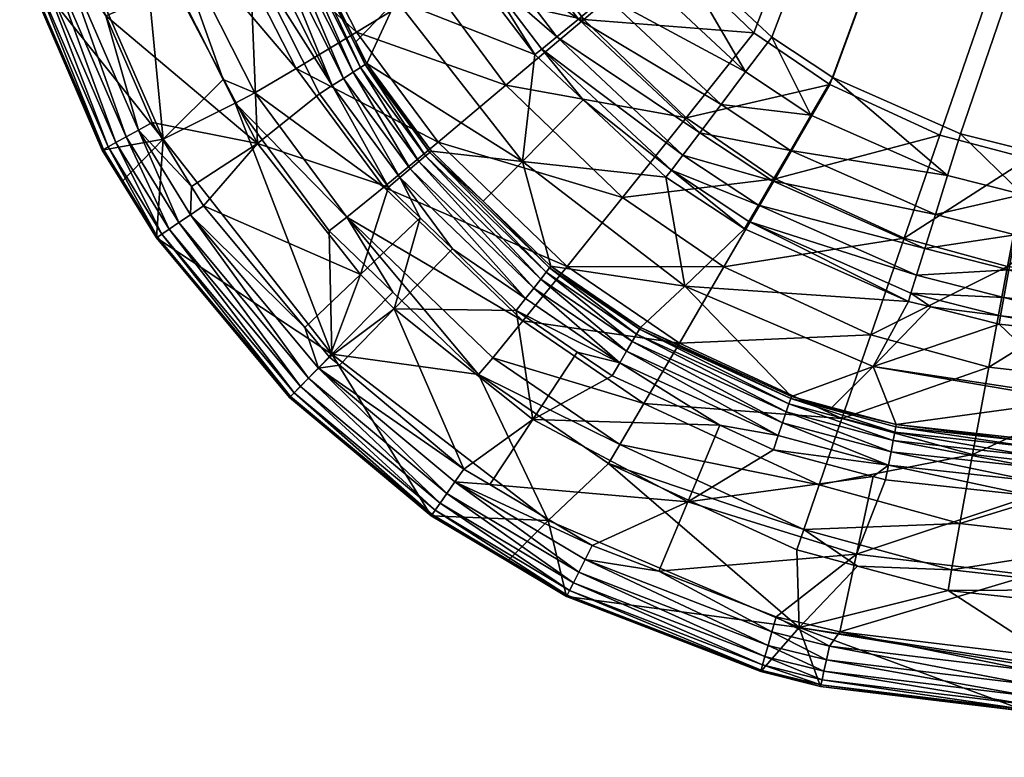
# Model space of a CAD drawing. Extents: x -0.111 to 0.111, y -0.13 to 0.
# Tile 4 of 256: x -0.11 to -0.099, y -0.094 to -0.086. Entities that reach past the tile are written whole.
import ezdxf

# ---------------------------------------------------------------- set-up
doc = ezdxf.new("R2010")
doc.units = 0
doc.layers.add('mesh', color=7, linetype='CONTINUOUS')

msp = doc.modelspace()

# ---------------------------------------------------------------- meshes
at = {"layer": 'mesh'}
mesh = msp.add_polyface(dxfattribs=at)
corners = [(-0.076741, -0.023174, -0.314154), (-0.098851, -0.087414, -0.312476), (-0.077597, -0.022927, -0.314152), (-0.104961, -0.059935, -0.313088), (-0.079197, -0.022155, -0.314153), (-0.079925, -0.021638, -0.314156), (-0.104974, -0.039093, -0.313549), (-0.081179, -0.02038, -0.314169), (-0.081696, -0.01965, -0.314178), (-0.104552, -0.018253, -0.313967), (-0.082463, -0.018048, -0.314201), (-0.082707, -0.01719, -0.314214), (-0.082901, -0.015444, -0.314245), (-0.104955, -0.034666, -0.316642), (-0.082657, -0.017259, -0.317214), (-0.10444, -0.013847, -0.31705), (-0.082414, -0.0181, -0.317201), (-0.081645, -0.019693, -0.317178), (-0.081137, -0.020406, -0.317169), (-0.105036, -0.055483, -0.316191), (-0.079884, -0.021655, -0.317157), (-0.104683, -0.076297, -0.315697), (-0.079168, -0.022161, -0.317153), (-0.104548, -0.080855, -0.315583), (-0.077573, -0.022925, -0.317153), (-0.082507, -0.017146, -0.314244), (-0.082269, -0.017981, -0.31423), (-0.107778, -0.018873, -0.281523), (-0.107124, -0.012937, -0.296856), (-0.107667, -0.03549, -0.296856), (-0.106875, -0.0355, -0.311744), (-0.106524, -0.018157, -0.312092), (-0.106947, -0.039034, -0.311673), (-0.106854, -0.039045, -0.312162), (-0.104898, -0.013774, -0.313984), (-0.105045, -0.018237, -0.3139), (-0.105506, -0.018219, -0.313713), (-0.106432, -0.018169, -0.312581), (-0.106644, -0.039057, -0.312614), (-0.106222, -0.018184, -0.313032), (-0.106329, -0.039068, -0.312999), (-0.105907, -0.018201, -0.313417), (-0.105928, -0.039078, -0.313295), (-0.105467, -0.039087, -0.313482), (-0.104405, -0.013793, -0.314051), (-0.105673, -0.013801, -0.316882), (-0.106188, -0.034645, -0.316473), (-0.106825, -0.013751, -0.316414), (-0.107341, -0.034619, -0.316005), (-0.107826, -0.013703, -0.315676)]
mesh.append_faces([[corners[k] for k in face] for face in [(0, 1, 2, 2), (3, 4, 2, 2), (3, 5, 4, 4), (6, 7, 5, 5), (6, 8, 7, 7), (9, 8, 6, 6), (9, 10, 8, 8), (9, 11, 10, 10), (12, 11, 9, 9), (13, 14, 15, 15), (13, 16, 14, 14), (13, 17, 16, 16), (13, 18, 17, 17), (19, 18, 13, 13), (19, 20, 18, 18), (21, 22, 20, 20), (23, 24, 22, 22), (25, 10, 11, 11), (26, 10, 25, 25), (27, 28, 29, 29), (30, 28, 31, 31), (30, 29, 28, 28), (32, 29, 30, 30), (33, 32, 30, 30), (34, 35, 36, 36), (31, 37, 30, 30), (37, 33, 30, 30), (37, 38, 33, 33), (39, 38, 37, 37), (39, 40, 38, 38), (41, 40, 39, 39), (41, 42, 40, 40), (36, 42, 41, 41), (36, 43, 42, 42), (35, 43, 36, 36), (35, 9, 43, 43), (44, 9, 35, 35), (9, 6, 43, 43), (45, 13, 15, 15), (45, 46, 13, 13), (47, 46, 45, 45), (47, 48, 46, 46), (49, 48, 47, 47)]])
mesh = msp.add_polyface(dxfattribs=at)
corners = [(-0.077597, -0.022927, -0.314152), (-0.09963, -0.087219, -0.312472), (-0.101041, -0.086598, -0.312473), (-0.098851, -0.087414, -0.312476), (-0.076741, -0.023174, -0.314154), (-0.097701, -0.087537, -0.312485), (-0.074975, -0.023373, -0.314165), (-0.066278, -0.088151, -0.312755), (-0.104513, -0.080778, -0.312584), (-0.104961, -0.059935, -0.313088), (-0.104294, -0.082309, -0.312547), (-0.104046, -0.083081, -0.31253), (-0.103334, -0.084449, -0.312503), (-0.102841, -0.085099, -0.312492), (-0.101716, -0.086152, -0.312477), (-0.104974, -0.039093, -0.313549), (-0.079925, -0.021638, -0.314156), (-0.077573, -0.022925, -0.317153), (-0.10408, -0.083158, -0.315529), (-0.103481, -0.084354, -0.315505), (-0.102876, -0.085177, -0.315491), (-0.104683, -0.076297, -0.315697), (-0.079884, -0.021655, -0.317157), (-0.105036, -0.055483, -0.316191), (-0.104548, -0.080855, -0.315583), (-0.079168, -0.022161, -0.317153), (-0.104377, -0.082186, -0.315551), (-0.101075, -0.086676, -0.315472), (-0.09986, -0.087233, -0.315471), (-0.101914, -0.086104, -0.315477), (-0.07673, -0.023165, -0.317155), (-0.066236, -0.088231, -0.315755), (-0.075, -0.023357, -0.317166), (-0.097733, -0.087616, -0.315484), (-0.098884, -0.087493, -0.315475), (-0.068599, -0.023356, -0.317217), (-0.105006, -0.080792, -0.312516), (-0.074184, -0.080753, 0.195535), (-0.071616, -0.078835, 0.190086), (-0.072765, -0.079871, 0.193113), (-0.075084, -0.081263, 0.196757), (-0.070382, -0.07912, 0.185763), (-0.067921, -0.077301, 0.183027), (-0.072649, -0.079538, 0.189171), (-0.07224, -0.079037, 0.189614), (-0.06756, -0.076823, 0.183532), (-0.07208, -0.078948, 0.189749), (-0.071153, -0.078869, 0.19036), (-0.069775, -0.078013, 0.188008), (-0.067796, -0.077064, 0.183228), (-0.072508, -0.079292, 0.18935), (-0.07592, -0.081627, 0.196281), (-0.072384, -0.079152, 0.18948), (-0.067419, -0.076743, 0.183691), (-0.071909, -0.078885, 0.189881), (-0.072582, -0.08035, 0.188753), (-0.070396, -0.079241, 0.185705), (-0.072642, -0.079863, 0.189063), (-0.067687, -0.07693, 0.183377), (-0.067009, -0.076656, 0.184099)]
mesh.append_faces([[corners[k] for k in face] for face in [(0, 1, 2, 2), (0, 3, 1, 1), (4, 5, 3, 3), (6, 7, 5, 5), (0, 8, 9, 9), (0, 10, 8, 8), (0, 11, 10, 10), (12, 11, 0, 0), (0, 13, 12, 12), (0, 14, 13, 13), (2, 14, 0, 0), (15, 16, 9, 9), (17, 18, 19, 19), (20, 17, 19, 19), (21, 22, 23, 23), (24, 25, 21, 21), (26, 17, 24, 24), (26, 18, 17, 17), (17, 27, 28, 28), (17, 29, 27, 27), (20, 29, 17, 17), (30, 31, 32, 32), (30, 33, 31, 31), (17, 34, 33, 33), (28, 34, 17, 17), (31, 35, 32, 32), (36, 9, 8, 8), (37, 38, 39, 39), (37, 40, 38, 38), (41, 42, 43, 43), (44, 45, 46, 46), (38, 47, 39, 39), (38, 48, 47, 47), (43, 49, 50, 50), (42, 49, 43, 43), (44, 51, 52, 52), (46, 53, 54, 54), (41, 55, 56, 56), (41, 57, 55, 55), (43, 57, 41, 41), (50, 58, 52, 52), (49, 58, 50, 50), (54, 59, 38, 38)]])
mesh = msp.add_polyface(dxfattribs=at)
corners = [(-0.104499, -0.083254, -0.31246), (-0.104294, -0.082309, -0.312547), (-0.104046, -0.083081, -0.31253), (-0.104766, -0.08243, -0.312478), (-0.105209, -0.08254, -0.312292), (-0.103735, -0.084717, -0.312432), (-0.103334, -0.084449, -0.312503), (-0.104924, -0.083415, -0.312274), (-0.103208, -0.085411, -0.31242), (-0.102841, -0.085099, -0.312492), (-0.104111, -0.084965, -0.312246), (-0.105294, -0.083551, -0.311984), (-0.10444, -0.08518, -0.311957), (-0.105588, -0.083657, -0.311605), (-0.104513, -0.080778, -0.312584), (-0.105006, -0.080792, -0.312516), (-0.103481, -0.084354, -0.315505), (-0.104504, -0.084993, -0.315328), (-0.102876, -0.085177, -0.315491), (-0.105214, -0.083592, -0.315354), (-0.10408, -0.083158, -0.315529), (-0.104377, -0.082186, -0.315551), (-0.105569, -0.082452, -0.315378), (-0.104548, -0.080855, -0.315583), (-0.105781, -0.08089, -0.315413), (-0.076055, -0.081775, 0.196172), (-0.078291, -0.084417, 0.203429), (-0.078452, -0.08468, 0.203299), (-0.077234, -0.084878, 0.206868), (-0.077271, -0.083846, 0.203853), (-0.076919, -0.083811, 0.203938), (-0.078141, -0.086526, 0.211216), (-0.077985, -0.084127, 0.203599), (-0.075764, -0.081503, 0.19639), (-0.077802, -0.084018, 0.203678), (-0.076898, -0.083741, 0.203745), (-0.0756, -0.082312, 0.199819), (-0.075589, -0.081405, 0.196498), (-0.077606, -0.083933, 0.20375), (-0.078149, -0.08426, 0.203516), (-0.079037, -0.086993, 0.211023), (-0.075403, -0.081331, 0.196601), (-0.076209, -0.082029, 0.196017), (-0.077548, -0.08406, 0.19933), (-0.078427, -0.085, 0.20319), (-0.0776, -0.084178, 0.199269), (-0.078315, -0.085396, 0.202615), (-0.076187, -0.082352, 0.195912), (-0.077461, -0.083942, 0.198621), (-0.07592, -0.081627, 0.196281), (-0.075084, -0.081263, 0.196757)]
mesh.append_faces([[corners[k] for k in face] for face in [(0, 1, 2, 2), (0, 3, 1, 1), (4, 3, 0, 0), (5, 2, 6, 6), (5, 0, 2, 2), (7, 0, 5, 5), (7, 4, 0, 0), (8, 6, 9, 9), (8, 5, 6, 6), (10, 5, 8, 8), (10, 7, 5, 5), (11, 7, 10, 10), (12, 11, 10, 10), (13, 11, 12, 12), (14, 3, 15, 15), (14, 1, 3, 3), (16, 17, 18, 18), (16, 19, 17, 17), (20, 19, 16, 16), (21, 22, 20, 20), (23, 24, 21, 21), (25, 26, 27, 27), (28, 29, 30, 30), (28, 31, 29, 29), (32, 33, 34, 34), (29, 35, 30, 30), (29, 36, 35, 35), (34, 37, 38, 38), (33, 37, 34, 34), (32, 39, 33, 33), (32, 40, 39, 39), (37, 41, 38, 38), (27, 42, 25, 25), (27, 43, 42, 42), (44, 43, 27, 27), (44, 45, 43, 43), (46, 45, 44, 44), (43, 47, 42, 42), (43, 48, 47, 47), (45, 48, 43, 43), (26, 49, 39, 39), (25, 49, 26, 26), (38, 50, 29, 29)]])
mesh = msp.add_polyface(dxfattribs=at)
corners = [(-0.105947, -0.08781, -0.28076), (-0.10657, -0.086688, -0.280817), (-0.105821, -0.087703, -0.280818), (-0.106709, -0.086777, -0.280759), (-0.105492, -0.087425, -0.281345), (-0.105474, -0.08741, -0.281519), (-0.1049, -0.087963, -0.281519), (-0.106186, -0.086444, -0.281519), (-0.106206, -0.086456, -0.281345), (-0.106306, -0.086205, -0.281519), (-0.107032, -0.084815, -0.281346), (-0.10701, -0.084807, -0.28152), (-0.107477, -0.085252, -0.280759), (-0.105539, -0.087464, -0.281181), (-0.106257, -0.086489, -0.28118), (-0.107089, -0.084837, -0.281181), (-0.105611, -0.087526, -0.281033), (-0.106338, -0.08654, -0.281033), (-0.107178, -0.08487, -0.281033), (-0.105707, -0.087607, -0.28091), (-0.106444, -0.086608, -0.28091), (-0.107295, -0.084915, -0.28091), (-0.105861, -0.085744, -0.297671), (-0.105188, -0.085081, -0.310669), (-0.104966, -0.085509, -0.310665), (-0.104467, -0.087524, -0.297687), (-0.104332, -0.086344, -0.310656), (-0.10488, -0.08546, -0.311143), (-0.105997, -0.087808, -0.313189), (-0.107423, -0.086766, -0.312102), (-0.106406, -0.08814, -0.312093), (-0.106967, -0.0865, -0.313202), (-0.105399, -0.087313, -0.314126), (-0.106301, -0.086099, -0.314141), (-0.107202, -0.084335, -0.314162), (-0.107937, -0.084599, -0.313217), (-0.10465, -0.086683, -0.314848), (-0.105463, -0.085587, -0.314864), (-0.103791, -0.085957, -0.315312), (-0.107394, -0.087325, -0.280658)]
mesh.append_faces([[corners[k] for k in face] for face in [(0, 1, 2, 2), (3, 1, 0, 0), (4, 5, 6, 6), (4, 7, 5, 5), (8, 7, 4, 4), (8, 9, 7, 7), (10, 9, 8, 8), (10, 11, 9, 9), (12, 1, 3, 3), (13, 8, 4, 4), (14, 8, 13, 13), (14, 10, 8, 8), (15, 10, 14, 14), (16, 14, 13, 13), (17, 14, 16, 16), (17, 15, 14, 14), (18, 15, 17, 17), (19, 17, 16, 16), (20, 17, 19, 19), (20, 18, 17, 17), (21, 18, 20, 20), (2, 20, 19, 19), (1, 20, 2, 2), (1, 21, 20, 20), (22, 23, 24, 24), (25, 7, 22, 22), (25, 5, 7, 7), (6, 5, 25, 25), (22, 9, 11, 11), (7, 9, 22, 22), (26, 22, 24, 24), (26, 25, 22, 22), (24, 27, 26, 26), (24, 23, 27, 27), (28, 29, 30, 30), (31, 29, 28, 28), (32, 31, 28, 28), (33, 31, 32, 32), (34, 35, 33, 33), (36, 33, 32, 32), (37, 33, 36, 36), (37, 34, 33, 33), (38, 37, 36, 36), (39, 3, 0, 0)]])
mesh = msp.add_polyface(dxfattribs=at)
corners = [(-0.107477, -0.085252, -0.280759), (-0.107435, -0.084968, -0.280817), (-0.10657, -0.086688, -0.280817), (-0.107295, -0.084915, -0.28091), (-0.10867, -0.084833, -0.310907), (-0.108434, -0.08728, -0.297834), (-0.107771, -0.086621, -0.310908), (-0.109644, -0.08452, -0.297771), (-0.109107, -0.087399, -0.281551), (-0.108892, -0.087748, -0.281552), (-0.110019, -0.08529, -0.28155), (-0.107641, -0.08688, -0.310908), (-0.107423, -0.086766, -0.312102), (-0.106406, -0.08814, -0.312093), (-0.108436, -0.084769, -0.31211), (-0.106967, -0.0865, -0.313202), (-0.107937, -0.084599, -0.313217), (-0.106301, -0.086099, -0.314141), (-0.108301, -0.085598, -0.280658), (-0.109067, -0.085917, -0.280751), (-0.109422, -0.085097, -0.280751), (-0.107394, -0.087325, -0.280658), (-0.108557, -0.087095, -0.280751), (-0.108121, -0.087803, -0.280751), (-0.10759, -0.085027, -0.280759), (-0.106709, -0.086777, -0.280759), (-0.109587, -0.085151, -0.28081), (-0.108709, -0.087179, -0.28081), (-0.110003, -0.085285, -0.281368), (-0.109092, -0.087391, -0.281369), (-0.108134, -0.088113, -0.28081), (-0.109948, -0.085267, -0.281194), (-0.109041, -0.087363, -0.281195), (-0.108496, -0.08836, -0.281369), (-0.109857, -0.085238, -0.281038), (-0.108957, -0.087316, -0.281038), (-0.108448, -0.088327, -0.281195), (-0.109734, -0.085198, -0.280908), (-0.108845, -0.087254, -0.280908), (-0.108369, -0.088273, -0.281038), (-0.108262, -0.0882, -0.280908)]
mesh.append_faces([[corners[k] for k in face] for face in [(0, 1, 2, 2), (1, 3, 2, 2), (4, 5, 6, 6), (4, 7, 5, 5), (5, 8, 9, 9), (5, 10, 8, 8), (7, 10, 5, 5), (11, 6, 5, 5), (12, 11, 13, 13), (12, 6, 11, 11), (14, 6, 12, 12), (14, 4, 6, 6), (15, 14, 12, 12), (16, 14, 15, 15), (17, 16, 15, 15), (18, 19, 20, 20), (21, 19, 18, 18), (21, 22, 19, 19), (23, 22, 21, 21), (18, 0, 21, 21), (18, 24, 0, 0), (0, 25, 21, 21), (19, 26, 20, 20), (19, 27, 26, 26), (22, 27, 19, 19), (28, 8, 10, 10), (29, 8, 28, 28), (29, 9, 8, 8), (23, 27, 22, 22), (23, 30, 27, 27), (31, 29, 28, 28), (32, 29, 31, 31), (32, 33, 29, 29), (34, 32, 31, 31), (35, 32, 34, 34), (35, 36, 32, 32), (37, 35, 34, 34), (38, 35, 37, 37), (38, 39, 35, 35), (26, 38, 37, 37), (27, 38, 26, 26), (27, 40, 38, 38), (30, 40, 27, 27)]])
mesh = msp.add_polyface(dxfattribs=at)
corners = [(-0.104155, -0.088681, -0.281519), (-0.1049, -0.087963, -0.281519), (-0.104467, -0.087524, -0.297687), (-0.103798, -0.086843, -0.310651), (-0.104332, -0.086344, -0.310656), (-0.102886, -0.087697, -0.310641), (-0.102274, -0.086896, -0.312218), (-0.101283, -0.087014, -0.3124), (-0.101509, -0.087402, -0.312213), (-0.101706, -0.087739, -0.311924), (-0.099909, -0.08811, -0.312211), (-0.102509, -0.087208, -0.311929), (-0.103851, -0.085953, -0.311946), (-0.102696, -0.087454, -0.311555), (-0.101862, -0.088006, -0.311548), (-0.10409, -0.086151, -0.311571), (-0.104701, -0.085349, -0.311582), (-0.102824, -0.087621, -0.311117), (-0.104253, -0.086284, -0.311133), (-0.10488, -0.08546, -0.311143), (-0.102004, -0.086537, -0.312405), (-0.102841, -0.085099, -0.312492), (-0.101716, -0.086152, -0.312477), (-0.103208, -0.085411, -0.31242), (-0.103551, -0.085701, -0.312235), (-0.104111, -0.084965, -0.312246), (-0.10444, -0.08518, -0.311957), (-0.101041, -0.086598, -0.312473), (-0.10465, -0.086683, -0.314848), (-0.105399, -0.087313, -0.314126), (-0.103363, -0.087921, -0.314831), (-0.102662, -0.087044, -0.315297), (-0.101679, -0.087716, -0.31529), (-0.103791, -0.085957, -0.315312), (-0.104504, -0.084993, -0.315328), (-0.105463, -0.085587, -0.314864), (-0.101075, -0.086676, -0.315472), (-0.101914, -0.086104, -0.315477), (-0.102876, -0.085177, -0.315491)]
mesh.append_faces([[corners[k] for k in face] for face in [(0, 1, 2, 2), (3, 2, 4, 4), (3, 5, 2, 2), (6, 7, 8, 8), (9, 8, 10, 10), (11, 8, 9, 9), (11, 6, 8, 8), (12, 6, 11, 11), (13, 9, 14, 14), (13, 11, 9, 9), (15, 11, 13, 13), (15, 12, 11, 11), (16, 12, 15, 15), (3, 17, 5, 5), (3, 18, 17, 17), (4, 18, 3, 3), (4, 19, 18, 18), (17, 13, 14, 14), (18, 13, 17, 17), (18, 15, 13, 13), (19, 15, 18, 18), (19, 16, 15, 15), (20, 21, 22, 22), (20, 23, 21, 21), (24, 23, 20, 20), (24, 25, 23, 23), (26, 25, 24, 24), (26, 12, 16, 16), (24, 12, 26, 26), (24, 6, 12, 12), (20, 6, 24, 24), (20, 7, 6, 6), (22, 7, 20, 20), (22, 27, 7, 7), (28, 29, 30, 30), (31, 30, 32, 32), (31, 28, 30, 30), (33, 28, 31, 31), (34, 35, 33, 33), (36, 31, 32, 32), (37, 31, 36, 36), (37, 33, 31, 31), (38, 33, 37, 37), (38, 34, 33, 33)]])
mesh = msp.add_polyface(dxfattribs=at)
corners = [(-0.100459, -0.091039, -0.280758), (-0.100597, -0.091002, -0.280758), (-0.100427, -0.090876, -0.280816), (-0.100595, -0.089787, -0.297624), (-0.09996, -0.089131, -0.310618), (-0.099205, -0.089322, -0.310613), (-0.100205, -0.089069, -0.310619), (-0.098362, -0.090128, -0.297548), (-0.098397, -0.090164, -0.296321), (-0.10034, -0.090429, -0.281521), (-0.099774, -0.08768, -0.312399), (-0.09963, -0.087219, -0.312472), (-0.098942, -0.087891, -0.312402), (-0.101041, -0.086598, -0.312473), (-0.101283, -0.087014, -0.3124), (-0.099909, -0.08811, -0.312211), (-0.101509, -0.087402, -0.312213), (-0.09919, -0.089229, -0.311095), (-0.100178, -0.088978, -0.311099), (-0.101968, -0.088187, -0.311109), (-0.100025, -0.088484, -0.311919), (-0.099026, -0.088335, -0.312213), (-0.099098, -0.088721, -0.311919), (-0.101706, -0.087739, -0.311924), (-0.100117, -0.088779, -0.311541), (-0.099154, -0.089025, -0.311539), (-0.101862, -0.088006, -0.311548), (-0.101193, -0.091093, -0.313144), (-0.101361, -0.091587, -0.312041), (-0.09964, -0.09152, -0.313132), (-0.0995, -0.090759, -0.314083), (-0.100941, -0.090362, -0.314088), (-0.09932, -0.089795, -0.314817), (-0.100622, -0.089437, -0.314817), (-0.099111, -0.088684, -0.31529), (-0.100255, -0.088373, -0.315287), (-0.098884, -0.087493, -0.315475), (-0.09986, -0.087233, -0.315471), (-0.101679, -0.087716, -0.31529), (-0.101075, -0.086676, -0.315472), (-0.100781, -0.09186, -0.280658), (-0.098845, -0.091217, -0.280758), (-0.100344, -0.090452, -0.281347), (-0.09883, -0.090618, -0.281348), (-0.100356, -0.090511, -0.281181), (-0.098831, -0.090679, -0.281182), (-0.100374, -0.090605, -0.281033), (-0.098834, -0.090774, -0.281033), (-0.100398, -0.090729, -0.280909), (-0.098837, -0.0909, -0.280909), (-0.098841, -0.091051, -0.280816)]
mesh.append_faces([[corners[k] for k in face] for face in [(0, 1, 2, 2), (3, 4, 5, 5), (3, 6, 4, 4), (7, 3, 5, 5), (8, 9, 3, 3), (10, 11, 12, 12), (10, 13, 11, 11), (14, 13, 10, 10), (15, 10, 12, 12), (16, 10, 15, 15), (16, 14, 10, 10), (4, 17, 5, 5), (4, 18, 17, 17), (6, 18, 4, 4), (6, 19, 18, 18), (20, 21, 22, 22), (20, 15, 21, 21), (23, 15, 20, 20), (24, 22, 25, 25), (24, 20, 22, 22), (26, 20, 24, 24), (18, 25, 17, 17), (18, 24, 25, 25), (19, 24, 18, 18), (27, 28, 29, 29), (30, 27, 29, 29), (31, 27, 30, 30), (32, 31, 30, 30), (33, 31, 32, 32), (34, 33, 32, 32), (35, 33, 34, 34), (36, 35, 34, 34), (37, 35, 36, 36), (37, 38, 35, 35), (39, 38, 37, 37), (40, 1, 0, 0), (2, 41, 0, 0), (42, 9, 43, 43), (44, 42, 45, 45), (46, 44, 47, 47), (48, 46, 49, 49), (2, 48, 50, 50), (40, 0, 41, 41)]])
mesh = msp.add_polyface(dxfattribs=at)
corners = [(-0.108434, -0.08728, -0.297834), (-0.108892, -0.087748, -0.281552), (-0.108509, -0.088369, -0.281552), (-0.106574, -0.089652, -0.297856), (-0.106603, -0.088289, -0.310902), (-0.107641, -0.08688, -0.310908), (-0.1059, -0.088966, -0.310896), (-0.10704, -0.090131, -0.281552), (-0.105476, -0.091435, -0.281552), (-0.106406, -0.08814, -0.312093), (-0.106598, -0.089684, -0.280751), (-0.105884, -0.089153, -0.280658), (-0.106489, -0.089775, -0.280751), (-0.106871, -0.089357, -0.280751), (-0.106258, -0.088774, -0.280658), (-0.10799, -0.088015, -0.280751), (-0.107394, -0.087325, -0.280658), (-0.108121, -0.087803, -0.280751), (-0.105947, -0.08781, -0.28076), (-0.108496, -0.08836, -0.281369), (-0.109092, -0.087391, -0.281369), (-0.108134, -0.088113, -0.28081), (-0.10672, -0.089807, -0.28081), (-0.107028, -0.090119, -0.281369), (-0.105466, -0.091421, -0.281369), (-0.108448, -0.088327, -0.281195), (-0.109041, -0.087363, -0.281195), (-0.106988, -0.090078, -0.281195), (-0.105433, -0.091374, -0.281195), (-0.108369, -0.088273, -0.281038), (-0.108957, -0.087316, -0.281038), (-0.10692, -0.09001, -0.281039), (-0.105378, -0.091295, -0.281038), (-0.108262, -0.0882, -0.280908), (-0.108845, -0.087254, -0.280908), (-0.10683, -0.089918, -0.280908), (-0.105304, -0.09119, -0.280908)]
mesh.append_faces([[corners[k] for k in face] for face in [(0, 1, 2, 2), (3, 4, 5, 5), (3, 6, 4, 4), (3, 2, 7, 7), (3, 0, 2, 2), (5, 0, 3, 3), (7, 8, 3, 3), (9, 4, 6, 6), (9, 5, 4, 4), (10, 11, 12, 12), (13, 14, 10, 10), (15, 14, 13, 13), (15, 16, 14, 14), (17, 16, 15, 15), (16, 18, 14, 14), (19, 1, 20, 20), (15, 21, 17, 17), (13, 21, 15, 15), (13, 22, 21, 21), (10, 22, 13, 13), (19, 2, 1, 1), (19, 7, 2, 2), (23, 7, 19, 19), (23, 8, 7, 7), (24, 8, 23, 23), (25, 19, 26, 26), (25, 23, 19, 19), (27, 23, 25, 25), (27, 24, 23, 23), (28, 24, 27, 27), (29, 25, 30, 30), (29, 27, 25, 25), (31, 27, 29, 29), (31, 28, 27, 27), (32, 28, 31, 31), (33, 29, 34, 34), (33, 31, 29, 29), (35, 31, 33, 33), (35, 32, 31, 31), (21, 35, 33, 33), (22, 35, 21, 21), (22, 36, 35, 35), (10, 12, 22, 22)]])
mesh = msp.add_polyface(dxfattribs=at)
corners = [(-0.098362, -0.090128, -0.297548), (-0.099205, -0.089322, -0.310613), (-0.097727, -0.08948, -0.310606), (-0.098397, -0.090164, -0.296321), (-0.100595, -0.089787, -0.297624), (-0.09919, -0.089229, -0.311095), (-0.098851, -0.087414, -0.312476), (-0.097701, -0.087537, -0.312485), (-0.097711, -0.088025, -0.312411), (-0.098942, -0.087891, -0.312402), (-0.09772, -0.08848, -0.31222), (-0.09963, -0.087219, -0.312472), (-0.099026, -0.088335, -0.312213), (-0.097726, -0.088874, -0.311924), (-0.099909, -0.08811, -0.312211), (-0.099098, -0.088721, -0.311919), (-0.097729, -0.089183, -0.311539), (-0.099154, -0.089025, -0.311539), (-0.09773, -0.08939, -0.311091), (-0.09964, -0.09152, -0.313132), (-0.097805, -0.091732, -0.31312), (-0.097797, -0.090958, -0.31408), (-0.0995, -0.090759, -0.314083), (-0.097781, -0.089972, -0.314822), (-0.09932, -0.089795, -0.314817), (-0.09776, -0.088835, -0.315299), (-0.099111, -0.088684, -0.31529), (-0.097733, -0.087616, -0.315484), (-0.098884, -0.087493, -0.315475), (-0.092423, -0.090745, -0.281523), (-0.098819, -0.090596, -0.281523), (-0.10034, -0.090429, -0.281521), (-0.09883, -0.090618, -0.281348), (-0.100356, -0.090511, -0.281181), (-0.098831, -0.090679, -0.281182), (-0.098834, -0.090774, -0.281033), (-0.100374, -0.090605, -0.281033), (-0.098837, -0.0909, -0.280909), (-0.100398, -0.090729, -0.280909), (-0.098841, -0.091051, -0.280816), (-0.100427, -0.090876, -0.280816), (-0.098845, -0.091217, -0.280758), (-0.100344, -0.090452, -0.281347), (-0.092437, -0.091367, -0.280758), (-0.092433, -0.0912, -0.280816), (-0.09243, -0.09105, -0.280909), (-0.092427, -0.090924, -0.281033), (-0.092425, -0.090829, -0.281182), (-0.092423, -0.090768, -0.281348), (-0.098866, -0.092092, -0.280658)]
mesh.append_faces([[corners[k] for k in face] for face in [(0, 1, 2, 2), (3, 4, 0, 0), (2, 1, 5, 5), (6, 7, 8, 8), (9, 8, 10, 10), (9, 6, 8, 8), (9, 11, 6, 6), (12, 10, 13, 13), (12, 9, 10, 10), (14, 9, 12, 12), (15, 13, 16, 16), (15, 12, 13, 13), (17, 16, 18, 18), (17, 15, 16, 16), (5, 18, 2, 2), (5, 17, 18, 18), (19, 20, 21, 21), (22, 21, 23, 23), (24, 23, 25, 25), (26, 25, 27, 27), (22, 19, 21, 21), (24, 22, 23, 23), (26, 24, 25, 25), (28, 26, 27, 27), (3, 29, 30, 30), (31, 30, 32, 32), (33, 34, 35, 35), (36, 35, 37, 37), (38, 37, 39, 39), (40, 39, 41, 41), (42, 32, 34, 34), (39, 43, 41, 41), (39, 44, 43, 43), (37, 44, 39, 39), (37, 45, 44, 44), (35, 45, 37, 37), (35, 46, 45, 45), (34, 46, 35, 35), (34, 47, 46, 46), (32, 47, 34, 34), (32, 48, 47, 47), (30, 48, 32, 32), (30, 31, 3, 3), (49, 41, 43, 43)]])
mesh = msp.add_polyface(dxfattribs=at)
corners = [(-0.105492, -0.087425, -0.281345), (-0.1049, -0.087963, -0.281519), (-0.104169, -0.0887, -0.281345), (-0.105242, -0.08849, -0.28076), (-0.104435, -0.089039, -0.280817), (-0.104538, -0.089169, -0.280759), (-0.105821, -0.087703, -0.280818), (-0.105598, -0.088147, -0.28076), (-0.105947, -0.08781, -0.28076), (-0.104207, -0.088748, -0.281181), (-0.105539, -0.087464, -0.281181), (-0.104266, -0.088823, -0.281033), (-0.105611, -0.087526, -0.281033), (-0.104343, -0.088922, -0.28091), (-0.105707, -0.087607, -0.28091), (-0.104955, -0.089877, -0.310888), (-0.1059, -0.088966, -0.310896), (-0.106574, -0.089652, -0.297856), (-0.104184, -0.091488, -0.297834), (-0.105476, -0.091435, -0.281552), (-0.104634, -0.091937, -0.281551), (-0.106406, -0.08814, -0.312093), (-0.104795, -0.089691, -0.312077), (-0.103392, -0.090649, -0.312063), (-0.104462, -0.089284, -0.313173), (-0.105997, -0.087808, -0.313189), (-0.103975, -0.088683, -0.314109), (-0.105399, -0.087313, -0.314126), (-0.105116, -0.09092, -0.280751), (-0.104355, -0.090373, -0.280658), (-0.104829, -0.091091, -0.280751), (-0.105884, -0.089153, -0.280658), (-0.106489, -0.089775, -0.280751), (-0.106598, -0.089684, -0.280751), (-0.106258, -0.088774, -0.280658), (-0.105304, -0.09119, -0.280908), (-0.105378, -0.091295, -0.281038), (-0.10683, -0.089918, -0.280908), (-0.105215, -0.091062, -0.28081), (-0.10672, -0.089807, -0.28081), (-0.103846, -0.092058, -0.280908), (-0.103904, -0.092174, -0.281038), (-0.103947, -0.092259, -0.281195), (-0.105433, -0.091374, -0.281195), (-0.103973, -0.092311, -0.281369), (-0.105466, -0.091421, -0.281369)]
mesh.append_faces([[corners[k] for k in face] for face in [(0, 1, 2, 2), (3, 4, 5, 5), (3, 6, 4, 4), (7, 6, 3, 3), (8, 6, 7, 7), (9, 0, 2, 2), (10, 0, 9, 9), (11, 10, 9, 9), (12, 10, 11, 11), (13, 12, 11, 11), (14, 12, 13, 13), (4, 14, 13, 13), (6, 14, 4, 4), (15, 16, 17, 17), (17, 18, 15, 15), (17, 19, 18, 18), (19, 20, 18, 18), (15, 21, 16, 16), (15, 22, 21, 21), (23, 22, 15, 15), (24, 21, 22, 22), (25, 21, 24, 24), (26, 25, 24, 24), (27, 25, 26, 26), (28, 29, 30, 30), (28, 31, 29, 29), (32, 31, 28, 28), (33, 34, 31, 31), (34, 7, 31, 31), (34, 8, 7, 7), (31, 5, 29, 29), (31, 3, 5, 5), (7, 3, 31, 31), (35, 36, 37, 37), (38, 35, 39, 39), (40, 35, 38, 38), (41, 36, 35, 35), (42, 43, 36, 36), (44, 45, 43, 43), (20, 45, 44, 44), (20, 19, 45, 45), (38, 28, 30, 30), (39, 28, 38, 38), (39, 32, 28, 28)]])
mesh = msp.add_polyface(dxfattribs=at)
corners = [(-0.103394, -0.089749, -0.280817), (-0.103478, -0.089892, -0.280759), (-0.103864, -0.089628, -0.280759), (-0.103176, -0.089377, -0.281345), (-0.103164, -0.089357, -0.28152), (-0.101505, -0.090142, -0.281346), (-0.104155, -0.088681, -0.281519), (-0.104169, -0.0887, -0.281345), (-0.1049, -0.087963, -0.281519), (-0.104538, -0.089169, -0.280759), (-0.104435, -0.089039, -0.280817), (-0.103207, -0.08943, -0.281181), (-0.101525, -0.090199, -0.281181), (-0.104207, -0.088748, -0.281181), (-0.103255, -0.089512, -0.281033), (-0.101556, -0.09029, -0.281033), (-0.104266, -0.088823, -0.281033), (-0.103318, -0.08962, -0.28091), (-0.104343, -0.088922, -0.28091), (-0.102674, -0.0889, -0.297671), (-0.101498, -0.09012, -0.281521), (-0.100595, -0.089787, -0.297624), (-0.104467, -0.087524, -0.297687), (-0.102886, -0.087697, -0.310641), (-0.100205, -0.089069, -0.310619), (-0.102018, -0.08827, -0.310633), (-0.101968, -0.088187, -0.311109), (-0.102824, -0.087621, -0.311117), (-0.101862, -0.088006, -0.311548), (-0.101706, -0.087739, -0.311924), (-0.100025, -0.088484, -0.311919), (-0.100117, -0.088779, -0.311541), (-0.104462, -0.089284, -0.313173), (-0.104795, -0.089691, -0.312077), (-0.103126, -0.090198, -0.31316), (-0.102735, -0.089531, -0.314099), (-0.103975, -0.088683, -0.314109), (-0.100622, -0.089437, -0.314817), (-0.100941, -0.090362, -0.314088), (-0.102243, -0.088687, -0.314823), (-0.103363, -0.087921, -0.314831), (-0.105399, -0.087313, -0.314126), (-0.100255, -0.088373, -0.315287), (-0.101679, -0.087716, -0.31529), (-0.104355, -0.090373, -0.280658)]
mesh.append_faces([[corners[k] for k in face] for face in [(0, 1, 2, 2), (3, 4, 5, 5), (3, 6, 4, 4), (7, 6, 3, 3), (7, 8, 6, 6), (9, 0, 2, 2), (9, 10, 0, 0), (11, 3, 12, 12), (11, 7, 3, 3), (13, 7, 11, 11), (14, 11, 15, 15), (14, 13, 11, 11), (16, 13, 14, 14), (17, 16, 14, 14), (18, 16, 17, 17), (0, 18, 17, 17), (10, 18, 0, 0), (19, 4, 6, 6), (19, 20, 4, 4), (21, 20, 19, 19), (22, 19, 6, 6), (22, 23, 19, 19), (19, 24, 21, 21), (19, 25, 24, 24), (23, 25, 19, 19), (25, 26, 24, 24), (25, 27, 26, 26), (23, 27, 25, 25), (28, 29, 30, 30), (26, 28, 31, 31), (27, 28, 26, 26), (32, 33, 34, 34), (35, 32, 34, 34), (36, 32, 35, 35), (37, 35, 38, 38), (39, 35, 37, 37), (39, 36, 35, 35), (40, 36, 39, 39), (40, 41, 36, 36), (42, 39, 37, 37), (43, 39, 42, 42), (43, 40, 39, 39), (44, 9, 2, 2)]])
mesh = msp.add_polyface(dxfattribs=at)
corners = [(-0.101505, -0.090142, -0.281346), (-0.10034, -0.090429, -0.281521), (-0.100344, -0.090452, -0.281347), (-0.101051, -0.090239, -0.281521), (-0.101644, -0.09055, -0.280817), (-0.101697, -0.090708, -0.280759), (-0.102287, -0.090437, -0.280759), (-0.100427, -0.090876, -0.280816), (-0.100597, -0.091002, -0.280758), (-0.101498, -0.09012, -0.281521), (-0.103164, -0.089357, -0.28152), (-0.100356, -0.090511, -0.281181), (-0.101525, -0.090199, -0.281181), (-0.103176, -0.089377, -0.281345), (-0.100374, -0.090605, -0.281033), (-0.101556, -0.09029, -0.281033), (-0.103207, -0.08943, -0.281181), (-0.100398, -0.090729, -0.280909), (-0.101596, -0.090409, -0.28091), (-0.103255, -0.089512, -0.281033), (-0.100595, -0.089787, -0.297624), (-0.099768, -0.092261, -0.310819), (-0.10077, -0.091992, -0.310834), (-0.101412, -0.09267, -0.297771), (-0.101437, -0.091813, -0.310844), (-0.101361, -0.091587, -0.312041), (-0.103518, -0.090858, -0.310871), (-0.101193, -0.091093, -0.313144), (-0.103392, -0.090649, -0.312063), (-0.100941, -0.090362, -0.314088), (-0.103126, -0.090198, -0.31316), (-0.102735, -0.089531, -0.314099), (-0.102642, -0.091281, -0.280658), (-0.100781, -0.09186, -0.280658), (-0.102964, -0.092048, -0.280751), (-0.101668, -0.09255, -0.280751), (-0.101714, -0.092716, -0.280811), (-0.101079, -0.092875, -0.280811), (-0.101112, -0.093026, -0.280908), (-0.101756, -0.092866, -0.280908), (-0.101139, -0.093152, -0.281038), (-0.101791, -0.09299, -0.281038), (-0.10116, -0.093246, -0.281194), (-0.101817, -0.093082, -0.281194), (-0.101173, -0.093302, -0.281367), (-0.101833, -0.093138, -0.281368), (-0.101176, -0.093319, -0.28155), (-0.101837, -0.093154, -0.28155), (-0.100963, -0.092715, -0.280751)]
mesh.append_faces([[corners[k] for k in face] for face in [(0, 1, 2, 2), (0, 3, 1, 1), (4, 5, 6, 6), (7, 5, 4, 4), (7, 8, 5, 5), (0, 9, 3, 3), (0, 10, 9, 9), (11, 0, 2, 2), (12, 0, 11, 11), (12, 13, 0, 0), (14, 12, 11, 11), (15, 12, 14, 14), (15, 16, 12, 12), (17, 15, 14, 14), (18, 15, 17, 17), (18, 19, 15, 15), (7, 18, 17, 17), (4, 18, 7, 7), (20, 3, 9, 9), (1, 3, 20, 20), (21, 22, 23, 23), (22, 24, 23, 23), (25, 24, 22, 22), (25, 26, 24, 24), (27, 28, 25, 25), (29, 30, 27, 27), (31, 30, 29, 29), (32, 8, 33, 33), (32, 5, 8, 8), (34, 35, 36, 36), (37, 36, 35, 35), (38, 36, 37, 37), (38, 39, 36, 36), (40, 39, 38, 38), (40, 41, 39, 39), (42, 41, 40, 40), (42, 43, 41, 41), (44, 43, 42, 42), (44, 45, 43, 43), (46, 45, 44, 44), (23, 47, 46, 46), (48, 35, 33, 33), (37, 35, 48, 48), (46, 47, 45, 45)]])
mesh = msp.add_polyface(dxfattribs=at)
corners = [(-0.103394, -0.089749, -0.280817), (-0.102287, -0.090437, -0.280759), (-0.103478, -0.089892, -0.280759), (-0.101644, -0.09055, -0.280817), (-0.103318, -0.08962, -0.28091), (-0.103255, -0.089512, -0.281033), (-0.101596, -0.090409, -0.28091), (-0.104184, -0.091488, -0.297834), (-0.103518, -0.090858, -0.310871), (-0.104955, -0.089877, -0.310888), (-0.101412, -0.09267, -0.297771), (-0.101437, -0.091813, -0.310844), (-0.10398, -0.092326, -0.281551), (-0.104634, -0.091937, -0.281551), (-0.103392, -0.090649, -0.312063), (-0.101361, -0.091587, -0.312041), (-0.103126, -0.090198, -0.31316), (-0.101193, -0.091093, -0.313144), (-0.104795, -0.089691, -0.312077), (-0.102642, -0.091281, -0.280658), (-0.103698, -0.091764, -0.280751), (-0.104829, -0.091091, -0.280751), (-0.102964, -0.092048, -0.280751), (-0.100781, -0.09186, -0.280658), (-0.101668, -0.09255, -0.280751), (-0.104355, -0.090373, -0.280658), (-0.103864, -0.089628, -0.280759), (-0.101697, -0.090708, -0.280759), (-0.103973, -0.092311, -0.281369), (-0.103776, -0.091919, -0.28081), (-0.105215, -0.091062, -0.28081), (-0.103846, -0.092058, -0.280908), (-0.103904, -0.092174, -0.281038), (-0.105304, -0.09119, -0.280908), (-0.103947, -0.092259, -0.281195), (-0.105378, -0.091295, -0.281038), (-0.105433, -0.091374, -0.281195), (-0.101833, -0.093138, -0.281368), (-0.101817, -0.093082, -0.281194), (-0.101791, -0.09299, -0.281038), (-0.101756, -0.092866, -0.280908), (-0.101714, -0.092716, -0.280811), (-0.101837, -0.093154, -0.28155)]
mesh.append_faces([[corners[k] for k in face] for face in [(0, 1, 2, 2), (3, 1, 0, 0), (4, 5, 6, 6), (3, 4, 6, 6), (0, 4, 3, 3), (7, 8, 9, 9), (10, 8, 7, 7), (10, 11, 8, 8), (7, 12, 10, 10), (7, 13, 12, 12), (14, 8, 15, 15), (14, 9, 8, 8), (16, 14, 17, 17), (16, 18, 14, 14), (19, 20, 21, 21), (19, 22, 20, 20), (23, 22, 19, 19), (23, 24, 22, 22), (25, 26, 2, 2), (25, 19, 21, 21), (25, 1, 19, 19), (2, 1, 25, 25), (1, 27, 19, 19), (28, 12, 13, 13), (29, 20, 22, 22), (29, 30, 20, 20), (31, 30, 29, 29), (32, 33, 31, 31), (34, 35, 32, 32), (28, 36, 34, 34), (30, 21, 20, 20), (34, 37, 28, 28), (34, 38, 37, 37), (32, 38, 34, 34), (32, 39, 38, 38), (31, 39, 32, 32), (31, 40, 39, 39), (29, 40, 31, 31), (29, 41, 40, 40), (22, 41, 29, 29), (10, 12, 42, 42), (28, 42, 12, 12), (28, 37, 42, 42)]])
mesh = msp.add_polyface(dxfattribs=at)
corners = [(-0.097798, -0.092474, -0.310786), (-0.098434, -0.093125, -0.29767), (-0.06628, -0.093089, -0.311059), (-0.066285, -0.092863, -0.312271), (-0.097805, -0.092248, -0.311999), (-0.066284, -0.092347, -0.313392), (-0.097805, -0.091732, -0.31312), (-0.101412, -0.09267, -0.297771), (-0.098467, -0.093158, -0.296514), (-0.099768, -0.092261, -0.310819), (-0.099731, -0.092031, -0.312022), (-0.10077, -0.091992, -0.310834), (-0.101361, -0.091587, -0.312041), (-0.09964, -0.09152, -0.313132), (-0.098892, -0.093595, -0.281548), (-0.075056, -0.094101, -0.281548), (-0.101176, -0.093319, -0.28155), (-0.100963, -0.092715, -0.280751), (-0.098866, -0.092092, -0.280658), (-0.098887, -0.092967, -0.280752), (-0.100781, -0.09186, -0.280658), (-0.098845, -0.091217, -0.280758), (-0.075044, -0.093474, -0.280752), (-0.092437, -0.091367, -0.280758), (-0.066844, -0.091865, -0.280758), (-0.098892, -0.093577, -0.281366), (-0.075056, -0.094084, -0.281366), (-0.098891, -0.093519, -0.281193), (-0.075054, -0.094026, -0.281193), (-0.098888, -0.093423, -0.281038), (-0.075053, -0.09393, -0.281038), (-0.098885, -0.093295, -0.280908), (-0.07505, -0.093801, -0.280908), (-0.098881, -0.09314, -0.280811), (-0.075048, -0.093647, -0.280811), (-0.101079, -0.092875, -0.280811), (-0.101112, -0.093026, -0.280908), (-0.101139, -0.093152, -0.281038), (-0.10116, -0.093246, -0.281194), (-0.101173, -0.093302, -0.281367)]
mesh.append_faces([[corners[k] for k in face] for face in [(0, 1, 2, 2), (3, 4, 0, 0), (5, 6, 4, 4), (1, 7, 8, 8), (1, 9, 7, 7), (0, 9, 1, 1), (9, 0, 4, 4), (10, 4, 6, 6), (10, 9, 4, 4), (10, 11, 9, 9), (12, 11, 10, 10), (13, 10, 6, 6), (13, 12, 10, 10), (14, 15, 8, 8), (7, 16, 14, 14), (8, 7, 14, 14), (17, 18, 19, 19), (17, 20, 18, 18), (21, 18, 20, 20), (18, 22, 19, 19), (18, 23, 24, 24), (25, 15, 14, 14), (25, 26, 15, 15), (27, 26, 25, 25), (27, 28, 26, 26), (29, 28, 27, 27), (29, 30, 28, 28), (31, 30, 29, 29), (31, 32, 30, 30), (33, 32, 31, 31), (19, 34, 33, 33), (33, 17, 19, 19), (33, 35, 17, 17), (31, 35, 33, 33), (31, 36, 35, 35), (29, 36, 31, 31), (29, 37, 36, 36), (27, 37, 29, 29), (27, 38, 37, 37), (25, 38, 27, 27), (25, 39, 38, 38), (14, 39, 25, 25), (14, 16, 39, 39)]])

doc.saveas('drawing.dxf')
